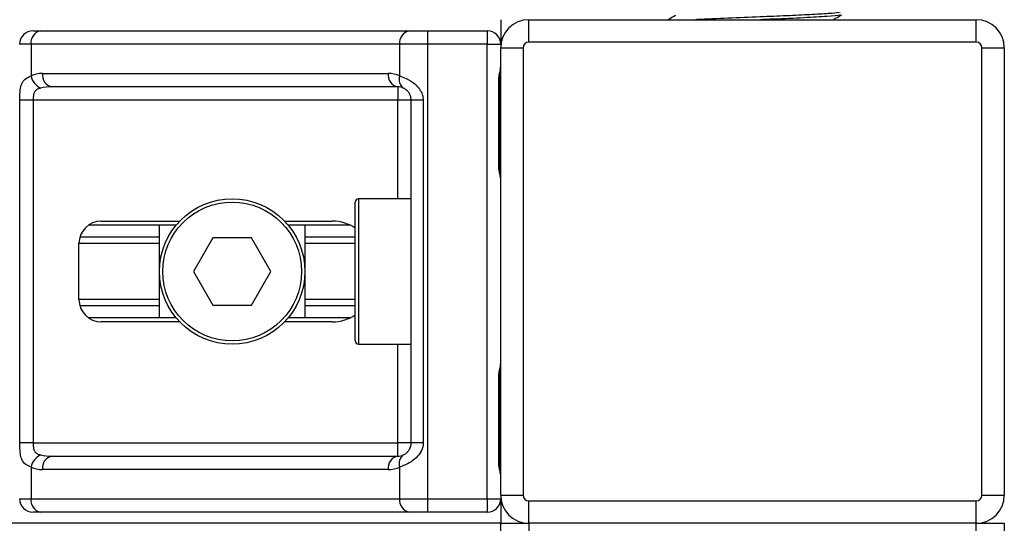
# Model space of a CAD drawing. Header units: millimetres. Extents: x 0 to 420, y 0 to 297.
# Tile 33 of 65: x 183.48 to 187.88, y 213.58 to 215.83. Entities that reach past the tile are written whole.
import ezdxf

# ---------------------------------------------------------------- set-up
doc = ezdxf.new("R2010")
doc.units = ezdxf.units.MM

msp = doc.modelspace()

# ---------------------------------------------------------------- linework, layer by layer
at = {"color": 7, "linetype": 'Continuous', "lineweight": 25}
for p, q in [((185.62652, 215.8307), (185.62652, 215.7207)), ((185.75152, 215.7307), (185.75152, 215.8307)), ((185.75152, 215.8307), (187.75152, 215.8307)), ((187.75152, 215.7307), (187.75152, 215.8307)), ((183.53652, 215.7807), (183.57021, 215.7807)), ((183.57021, 215.7807), (185.21769, 215.7807)), ((185.21769, 215.7807), (185.29901, 215.7807)), ((185.29901, 215.7807), (185.56652, 215.7807)), ((185.29901, 215.7807), (185.29901, 215.7207)), ((185.56652, 215.7807), (185.56652, 215.7207)), ((183.52778, 215.7207), (183.47652, 215.7207)), ((185.17527, 215.7207), (183.52778, 215.7207)), ((183.52778, 215.7207), (183.52778, 215.57925)), ((185.29901, 215.7207), (185.17527, 215.7207)), ((185.17527, 215.57925), (185.17527, 215.7207)), ((185.56652, 215.7207), (185.29901, 215.7207)), ((185.29901, 215.7207), (185.29901, 213.6907)), ((185.56652, 213.6907), (185.56652, 215.7207)), ((185.56652, 215.7207), (185.62652, 215.7207)), ((187.75152, 215.7307), (185.75152, 215.7307)), ((185.62652, 215.7057), (185.72652, 215.7057)), ((185.62652, 213.7057), (185.62652, 215.7057)), ((185.72652, 215.7057), (185.72652, 213.7057)), ((187.77652, 215.7057), (187.87652, 215.7057)), ((187.77652, 213.7057), (187.77652, 215.7057)), ((187.87652, 215.7057), (187.87652, 213.7057)), ((183.57895, 215.5907), (185.1241, 215.5907)), ((185.16652, 215.5307), (183.62138, 215.5307)), ((185.16652, 215.5307), (185.16652, 215.4707)), ((185.61733, 215.1807), (185.61733, 215.5557)), ((185.62116, 215.5557), (185.61733, 215.5557)), ((185.62116, 215.1807), (185.62116, 215.5557)), ((183.47756, 213.9407), (183.47756, 215.4707)), ((183.5372, 215.4707), (183.47756, 215.4707)), ((185.16652, 215.4707), (183.5372, 215.4707)), ((183.5372, 215.4707), (183.5372, 213.9407)), ((185.22652, 215.4707), (185.16652, 215.4707)), ((185.16652, 215.0307), (185.16652, 215.4707)), ((185.28001, 215.4707), (185.22652, 215.4707)), ((185.22652, 213.9407), (185.22652, 215.4707)), ((185.28001, 215.4707), (185.28001, 213.9407)), ((185.62116, 215.1807), (185.61733, 215.1807)), ((184.97652, 214.3957), (184.97652, 215.0157)), ((185.22652, 215.0307), (184.99152, 215.0307)), ((184.99152, 215.0307), (184.99152, 214.3807)), ((183.8416, 214.9307), (184.192, 214.9307)), ((184.66104, 214.9307), (184.87297, 214.9307)), ((184.17639, 214.9132), (183.78509, 214.9132)), ((184.10152, 214.4982), (184.10152, 214.9132)), ((184.95289, 214.9132), (184.67666, 214.9132)), ((184.75152, 214.9132), (184.75152, 214.4982)), ((183.7416, 214.5807), (183.7416, 214.8307)), ((184.10152, 214.8303), (183.7416, 214.8303)), ((184.10152, 214.859), (183.74569, 214.859)), ((184.33992, 214.8557), (184.25332, 214.7057)), ((184.51313, 214.8557), (184.33992, 214.8557)), ((184.59973, 214.7057), (184.51313, 214.8557)), ((184.97652, 214.859), (184.75152, 214.859)), ((184.97652, 214.8303), (184.75152, 214.8303)), ((184.25332, 214.7057), (184.33992, 214.5557)), ((184.51313, 214.5557), (184.59973, 214.7057)), ((184.10152, 214.58111), (183.7416, 214.58111)), ((184.97652, 214.58111), (184.75152, 214.58111)), ((184.10152, 214.5524), (183.74569, 214.5524)), ((184.33992, 214.5557), (184.51313, 214.5557)), ((184.97652, 214.5524), (184.75152, 214.5524)), ((184.17639, 214.4982), (183.78509, 214.4982)), ((184.192, 214.4807), (183.8416, 214.4807)), ((184.87297, 214.4807), (184.66104, 214.4807)), ((184.95289, 214.4982), (184.67666, 214.4982)), ((184.99152, 214.3807), (185.22652, 214.3807)), ((185.16652, 213.9407), (185.16652, 214.3807)), ((185.61733, 213.8557), (185.61733, 214.2307)), ((185.62116, 214.2307), (185.61733, 214.2307)), ((185.62116, 213.8557), (185.62116, 214.2307)), ((183.5372, 213.9407), (183.47756, 213.9407)), ((183.5372, 213.9407), (185.16652, 213.9407)), ((185.22652, 213.9407), (185.16652, 213.9407)), ((185.16652, 213.8807), (185.16652, 213.9407)), ((185.28001, 213.9407), (185.22652, 213.9407)), ((183.62138, 213.8807), (185.16652, 213.8807)), ((183.52778, 213.83216), (183.52778, 213.6907)), ((185.1241, 213.8207), (183.57895, 213.8207)), ((185.17527, 213.6907), (185.17527, 213.83216)), ((185.62116, 213.8557), (185.61733, 213.8557)), ((183.47652, 213.6907), (183.52778, 213.6907)), ((183.52778, 213.6907), (185.17527, 213.6907)), ((185.17527, 213.6907), (185.29901, 213.6907)), ((185.29901, 213.6907), (185.56652, 213.6907)), ((185.29901, 213.6907), (185.29901, 213.6307)), ((185.56652, 213.6907), (185.62652, 213.6907)), ((185.56652, 213.6907), (185.56652, 213.6307)), ((185.62652, 213.7057), (185.72652, 213.7057)), ((185.62652, 213.6907), (185.62652, 213.5807)), ((187.77652, 213.7057), (187.87652, 213.7057)), ((185.75152, 213.6807), (187.75152, 213.6807)), ((185.75152, 213.5807), (185.75152, 213.6807)), ((187.75152, 213.5807), (187.75152, 213.6807)), ((183.57021, 213.6307), (183.53652, 213.6307)), ((185.21769, 213.6307), (183.57021, 213.6307)), ((185.29901, 213.6307), (185.21769, 213.6307)), ((185.56652, 213.6307), (185.29901, 213.6307)), ((185.62652, 213.5807), (119.32652, 213.5807)), ((185.62652, 212.9807), (185.62652, 213.5807)), ((185.62652, 213.5807), (185.75152, 213.5807)), ((187.75152, 213.5807), (185.75152, 213.5807)), ((185.75152, 213.5807), (185.75152, 212.9807)), ((187.75152, 212.9807), (187.75152, 213.5807)), ((187.75152, 213.5807), (187.87652, 213.5807)), ((187.87652, 213.5807), (187.87652, 212.9807))]:
    msp.add_line(p, q, dxfattribs=at)
for radius in [0.325, 0.31]:
    msp.add_circle((184.42652, 214.7057), radius, dxfattribs=at)
for centre, radius, start, end in [((185.75152, 215.7057), 0.125, 90, 180), ((187.75152, 215.7057), 0.125, 0, 90), ((183.53652, 215.7207), 0.06, 90, 180), ((183.58081, 215.7282), 0.05356, 101.42175, 188.04947), ((185.2283, 215.7282), 0.05356, 101.42175, 188.04947), ((185.56652, 215.7207), 0.06, 0, 90), ((185.75152, 215.7057), 0.025, 90, 180), ((187.75152, 215.7057), 0.025, 0, 90), ((183.57895, 215.4707), 0.12, 90, 115.24042), ((183.6035, 215.59472), 0.07728, 191.54851, 244.48399), ((183.63198, 215.5832), 0.05356, 171.95053, 258.57825), ((185.17713, 215.5832), 0.05356, 171.95053, 258.57825), ((185.1241, 215.4707), 0.12, 64.75958, 90), ((185.21823, 215.56283), 0.046, 159.08981, 235.39013), ((185.16652, 215.4707), 0.06, 64.75958, 90), ((184.99152, 215.0157), 0.015, 90, 180), ((183.8416, 214.8307), 0.1, 90, 180), ((183.8416, 214.5807), 0.1, 180, 270), ((184.99152, 214.3957), 0.015, 180, 270), ((183.6035, 213.81669), 0.07728, 115.51601, 168.45149), ((183.63198, 213.8282), 0.05356, 101.42175, 188.04947), ((185.17713, 213.8282), 0.05356, 101.42175, 188.04947), ((185.16652, 213.9407), 0.06, 270, 295.24042), ((185.21823, 213.84857), 0.046, 124.60987, 200.91019), ((183.57895, 213.9407), 0.12, 244.75958, 270), ((185.1241, 213.9407), 0.12, 270, 295.24042), ((183.53652, 213.6907), 0.06, 180, 270), ((183.58081, 213.6832), 0.05356, 171.95053, 258.57825), ((185.2283, 213.6832), 0.05356, 171.95053, 258.57825), ((185.56652, 213.6907), 0.06, 270, 0), ((185.75152, 213.7057), 0.125, 180, 270), ((185.75152, 213.7057), 0.025, 180, 270), ((187.75152, 213.7057), 0.025, 270, 0), ((187.75152, 213.7057), 0.125, 270, 0)]:
    msp.add_arc(centre, radius, start, end, dxfattribs=at)
for centre, major_axis, ratio, start_param, end_param in [((183.62138, 215.4707), (0.12, 0), 0.5, 1.5707963, 2.0113247), ((184.87297, 214.8307), (-0.14142, 0), 0.7071068, 3.890794, 4.712389), ((184.87297, 214.5807), (-0.14142, 0), 0.7071068, 1.5707963, 2.3923913), ((183.62138, 213.9407), (0.12, 0), 0.5, 4.2718606, 4.712389)]:
    msp.add_ellipse(centre, major_axis=major_axis, ratio=ratio, start_param=start_param, end_param=end_param, dxfattribs=at)
for points, knots in [([(186.40684, 215.84939), (186.39778, 215.84414), (186.38703, 215.83791), (186.37628, 215.83169), (186.37458, 215.8307)], [0, 0, 0, 0, 0.8418497, 1, 1, 1, 1]), ([(187.14502, 215.8668), (187.14486, 215.86528), (187.14452, 215.8621), (187.09221, 215.85797), (187.0122, 215.85298), (186.90605, 215.8478), (186.77792, 215.84288), (186.64035, 215.8376), (186.5379, 215.83301), (186.50159, 215.8309), (186.4982, 215.8307)], [0, 0, 0, 0, 0.120193, 0.2510032, 0.3864383, 0.5236702, 0.6563355, 0.8172924, 0.9829709, 1, 1, 1, 1]), ([(187.14607, 215.85282), (187.14512, 215.85205), (187.14174, 215.84929), (187.08928, 215.84518), (186.98569, 215.83899), (186.87509, 215.83402), (186.80579, 215.83143), (186.78629, 215.8307)], [0, 0, 0, 0, 0.1005128, 0.3591158, 0.6271805, 0.8951268, 1, 1, 1, 1]), ([(187.11181, 215.8307), (187.11548, 215.83283), (187.1282, 215.8402), (187.14093, 215.84757), (187.14999, 215.85281)], [0, 0, 0, 0, 0.2887283, 1, 1, 1, 1]), ([(185.6219, 215.55567), (185.62181, 215.56363), (185.62161, 215.58335), (185.6271, 215.6039), (185.62602, 215.61643), (185.62582, 215.61877)], [0, 0, 0, 0, 0.3553058, 0.87926, 1, 1, 1, 1]), ([(183.47756, 215.4707), (183.47757, 215.47428), (183.47764, 215.48902), (183.47831, 215.50475), (183.48068, 215.52609), (183.48534, 215.54658), (183.49975, 215.56781), (183.51815, 215.57532), (183.52778, 215.57925)], [0, 0, 0, 0, 0.0620594, 0.25604, 0.28119649, 0.496867, 0.73687732, 1, 1, 1, 1]), ([(185.17527, 215.57925), (185.18454, 215.57605), (185.20579, 215.56872), (185.23884, 215.54898), (185.26044, 215.52613), (185.27305, 215.50532), (185.27918, 215.48824), (185.27981, 215.4748), (185.28001, 215.4707)], [0, 0, 0, 0, 0.22040235, 0.50500191, 0.69312024, 0.76694286, 0.92883385, 1, 1, 1, 1]), ([(185.61733, 215.5557), (185.61755, 215.5613), (185.61809, 215.57532), (185.62161, 215.59147), (185.62529, 215.60703), (185.62602, 215.61385), (185.62652, 215.61856)], [0, 0, 0, 0, 0.2269894, 0.5690124, 0.702034, 1, 1, 1, 1]), ([(183.57021, 215.52497), (183.56399, 215.52314), (183.5535, 215.52004), (183.54574, 215.51241), (183.54095, 215.5043), (183.53795, 215.49355), (183.53727, 215.48035), (183.53721, 215.47249), (183.5372, 215.4707)], [0, 0, 0, 0, 0.273797, 0.4623029, 0.4991581, 0.7049828, 0.9330438, 1, 1, 1, 1]), ([(185.22652, 215.4707), (185.2259, 215.4773), (185.2248, 215.48905), (185.21862, 215.501), (185.21227, 215.50992), (185.20685, 215.51539), (185.19909, 215.52139), (185.19506, 215.52346), (185.19211, 215.52497)], [0, 0, 0, 0, 0.2459514, 0.4382643, 0.4984306, 0.6829349, 0.7679658, 1, 1, 1, 1]), ([(185.62652, 215.11784), (185.62644, 215.11958), (185.6261, 215.12644), (185.62356, 215.13637), (185.62016, 215.1519), (185.61775, 215.16472), (185.61743, 215.17684), (185.61733, 215.1807)], [0, 0, 0, 0, 0.1172575, 0.461179, 0.5069762, 0.8431627, 1, 1, 1, 1]), ([(185.62603, 215.12443), (185.6259, 215.12698), (185.62522, 215.13997), (185.62115, 215.16134), (185.62125, 215.18049), (185.62129, 215.18768)], [0, 0, 0, 0, 0.1322449, 0.6741763, 1, 1, 1, 1]), ([(185.61733, 214.2307), (185.61755, 214.2363), (185.61809, 214.25032), (185.62161, 214.26647), (185.62529, 214.28203), (185.62602, 214.28885), (185.62652, 214.29356)], [0, 0, 0, 0, 0.2269894, 0.5690124, 0.702034, 1, 1, 1, 1]), ([(185.6219, 214.23067), (185.62181, 214.23863), (185.62161, 214.25835), (185.6271, 214.2789), (185.62602, 214.29143), (185.62582, 214.29377)], [0, 0, 0, 0, 0.3553058, 0.87926, 1, 1, 1, 1]), ([(183.52778, 213.83216), (183.51961, 213.83536), (183.5009, 213.84268), (183.48621, 213.86242), (183.48065, 213.88528), (183.47836, 213.90609), (183.47765, 213.92316), (183.47758, 213.9366), (183.47756, 213.9407)], [0, 0, 0, 0, 0.22040235, 0.50500191, 0.69312024, 0.76694286, 0.92883385, 1, 1, 1, 1]), ([(183.5372, 213.9407), (183.5373, 213.93411), (183.53746, 213.92235), (183.53985, 213.9104), (183.54385, 213.90148), (183.54852, 213.89601), (183.55769, 213.89002), (183.56492, 213.88795), (183.57021, 213.88643)], [0, 0, 0, 0, 0.2459514, 0.4382643, 0.4984306, 0.6829349, 0.7679658, 1, 1, 1, 1]), ([(185.28001, 213.9407), (185.27986, 213.93713), (185.27925, 213.92238), (185.2733, 213.90665), (185.26044, 213.88532), (185.24156, 213.86482), (185.20788, 213.84359), (185.18646, 213.83609), (185.17527, 213.83216)], [0, 0, 0, 0, 0.0620594, 0.25604, 0.2811965, 0.496867, 0.7368773, 1, 1, 1, 1]), ([(185.19211, 213.88643), (185.19565, 213.88826), (185.20163, 213.89136), (185.20995, 213.899), (185.21654, 213.9071), (185.2229, 213.91786), (185.22626, 213.93106), (185.22647, 213.93892), (185.22652, 213.9407)], [0, 0, 0, 0, 0.273797, 0.4623029, 0.4991581, 0.7049828, 0.9330438, 1, 1, 1, 1]), ([(185.62603, 213.79943), (185.6259, 213.80198), (185.62522, 213.81497), (185.62115, 213.83634), (185.62125, 213.85549), (185.62129, 213.86268)], [0, 0, 0, 0, 0.1322449, 0.6741763, 1, 1, 1, 1]), ([(185.62652, 213.79284), (185.62644, 213.79458), (185.6261, 213.80144), (185.62356, 213.81137), (185.62016, 213.8269), (185.61775, 213.83972), (185.61743, 213.85184), (185.61733, 213.8557)], [0, 0, 0, 0, 0.1172575, 0.461179, 0.5069762, 0.8431627, 1, 1, 1, 1])]:
    msp.add_open_spline(points, degree=3, knots=knots, dxfattribs=at)

doc.saveas('drawing.dxf')
